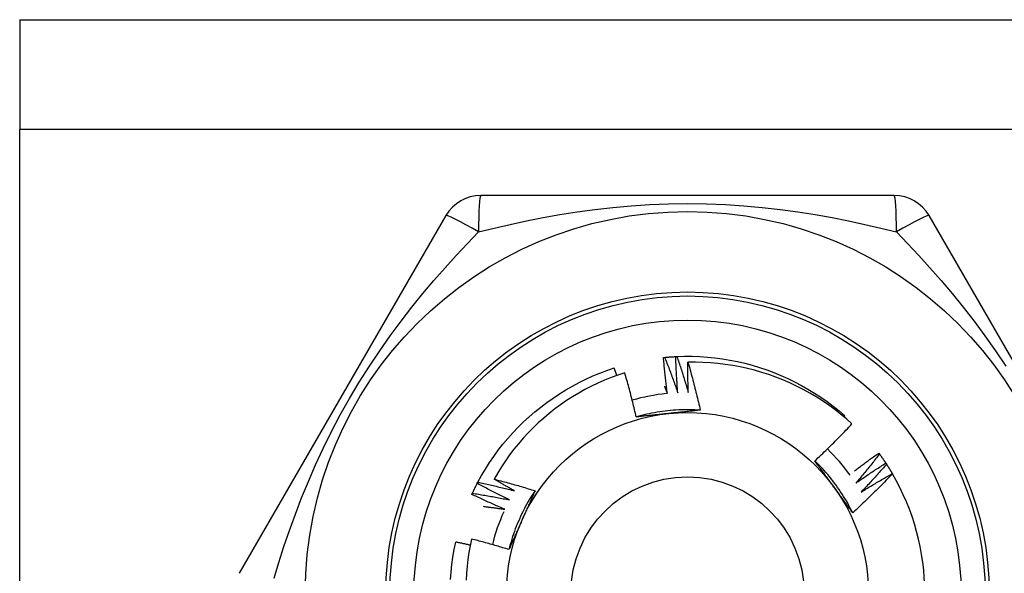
# Model space of a CAD drawing. Header units: inches. Extents: x 6 to 171, y 11 to 89.
# Tile 10 of 113: x 8.373 to 8.855, y 34.336 to 34.607. Entities that reach past the tile are written whole.
import ezdxf

# ---------------------------------------------------------------- set-up
doc = ezdxf.new("R2010")
doc.units = ezdxf.units.IN
doc.header["$MEASUREMENT"] = 0
doc.layers.add('Visible Edges(ANSI)', color=7, linetype='Continuous', lineweight=25)
doc.layers.add('Visible Tangent Edges(ANSI)', color=7, linetype='Continuous', lineweight=25)

msp = doc.modelspace()

# ---------------------------------------------------------------- linework, layer by layer
at = {"layer": 'Visible Edges(ANSI)'}
for p, q in [((8.373271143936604, 34.60673027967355), (39.53862547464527, 34.60673027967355)), ((8.373271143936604, 34.60673027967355), (8.37327114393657, 34.55288027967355)), ((8.37327114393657, 34.09858027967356), (8.37327114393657, 34.55288027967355)), ((8.801192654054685, 34.52061217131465), (8.598893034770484, 34.52061217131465)), ((8.581845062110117, 34.51076956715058), (8.480695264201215, 34.33557297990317)), ((8.919390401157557, 34.33557287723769), (8.818240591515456, 34.510769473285)), ((8.77657490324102, 34.41218317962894), (8.777017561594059, 34.41270031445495)), ((8.793638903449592, 34.39449561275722), (8.793995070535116, 34.39400818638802)), ((8.797081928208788, 34.38954493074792), (8.797412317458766, 34.38903966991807)), ((8.800263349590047, 34.38442221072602), (8.800311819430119, 34.38433937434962)), ((8.597175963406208, 34.37964982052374), (8.597457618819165, 34.3801837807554))]:
    msp.add_line(p, q, dxfattribs=at)
at = {"layer": 'Visible Edges(ANSI)', "flags": 128}
for points in [[(8.688287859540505, 34.44127560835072), (8.688312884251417, 34.44127815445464), (8.688337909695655, 34.44128068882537), (8.688362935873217, 34.44128322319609), (8.688387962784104, 34.44128574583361), (8.68841298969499, 34.44128826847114), (8.688438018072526, 34.44129079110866), (8.688463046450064, 34.44129330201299), (8.6884880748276, 34.44129580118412), (8.688513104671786, 34.44129830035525), (8.688538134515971, 34.44130079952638), (8.688563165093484, 34.44130328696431), (8.688588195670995, 34.44130577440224), (8.68861322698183, 34.44130825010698), (8.688638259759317, 34.44131072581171), (8.688663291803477, 34.44131318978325), (8.688688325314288, 34.44131565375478), (8.6887133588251, 34.44131810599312), (8.688738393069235, 34.44132055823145), (8.688763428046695, 34.4413229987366), (8.688788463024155, 34.44132543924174), (8.688813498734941, 34.44132787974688), (8.688838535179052, 34.44133030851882), (8.688863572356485, 34.44133273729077), (8.68888860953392, 34.44133515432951)], [(8.690189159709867, 34.42366297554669), (8.690093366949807, 34.42439450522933), (8.689999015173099, 34.42512625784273), (8.689906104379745, 34.42585822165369), (8.689814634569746, 34.42659039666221), (8.689724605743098, 34.42732278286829), (8.689636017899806, 34.42805538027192), (8.689548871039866, 34.42878817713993), (8.689463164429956, 34.42952118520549), (8.689378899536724, 34.43025439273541), (8.689296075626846, 34.4309877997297), (8.689214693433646, 34.43172140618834), (8.689134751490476, 34.43245520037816), (8.689056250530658, 34.43318920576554), (8.688979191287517, 34.43392339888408), (8.688903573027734, 34.43465777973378), (8.688829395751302, 34.43539236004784), (8.688756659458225, 34.43612712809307), (8.6886853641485, 34.43686207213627), (8.688615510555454, 34.43759721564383), (8.688547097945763, 34.43833253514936), (8.688480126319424, 34.43906803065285), (8.688414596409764, 34.43980371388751), (8.688350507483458, 34.44053957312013), (8.688287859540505, 34.44127560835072)], [(8.68888860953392, 34.44133515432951), (8.689113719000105, 34.44135664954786), (8.689338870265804, 34.4413777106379), (8.689564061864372, 34.44139832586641), (8.689789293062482, 34.44141851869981), (8.690014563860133, 34.4414382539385), (8.690239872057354, 34.44145756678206), (8.690465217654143, 34.4414764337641), (8.69069059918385, 34.44149486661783), (8.690916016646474, 34.44151285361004), (8.691141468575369, 34.44153040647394), (8.69136695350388, 34.44154751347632), (8.691592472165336, 34.44156418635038), (8.691818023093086, 34.44158042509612), (8.692043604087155, 34.44159621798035), (8.692269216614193, 34.44161156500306), (8.6924948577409, 34.44162648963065), (8.692720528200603, 34.44164095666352), (8.692946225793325, 34.44165500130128), (8.693171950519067, 34.44166860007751), (8.693397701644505, 34.44168175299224), (8.693623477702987, 34.44169447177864), (8.69384927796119, 34.44170675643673), (8.694075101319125, 34.4417185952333), (8.694300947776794, 34.44172998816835)], [(8.68888860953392, 34.44133515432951), (8.689170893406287, 34.44062111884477), (8.689451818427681, 34.43990649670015), (8.68973138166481, 34.43919131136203), (8.69000958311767, 34.43847555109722), (8.690286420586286, 34.43775921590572), (8.690561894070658, 34.43704230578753), (8.69083600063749, 34.43632483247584), (8.691108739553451, 34.43560679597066), (8.691380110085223, 34.43488818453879), (8.691650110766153, 34.43416902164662), (8.691918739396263, 34.43344928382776), (8.692185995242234, 34.4327289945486), (8.69245187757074, 34.43200814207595), (8.692716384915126, 34.431286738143), (8.692979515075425, 34.43056477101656), (8.693241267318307, 34.42984226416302), (8.693501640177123, 34.42911919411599), (8.693760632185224, 34.42839557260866), (8.69401824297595, 34.42767141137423), (8.694274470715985, 34.42694669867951), (8.694529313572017, 34.42622143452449), (8.694782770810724, 34.42549564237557), (8.695034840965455, 34.42476929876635), (8.695285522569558, 34.42404240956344)], [(8.694300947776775, 34.44172998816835), (8.694326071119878, 34.44173123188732), (8.694351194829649, 34.44173246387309), (8.694376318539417, 34.44173369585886), (8.694401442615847, 34.44173492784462), (8.69442656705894, 34.441736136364), (8.694451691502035, 34.44173735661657), (8.694476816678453, 34.44173856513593), (8.694501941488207, 34.44173976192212), (8.69452706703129, 34.44174095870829), (8.69455219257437, 34.44174215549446), (8.694577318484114, 34.44174334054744), (8.69460244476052, 34.44174452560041), (8.694627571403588, 34.4417456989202), (8.694652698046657, 34.44174687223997), (8.694677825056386, 34.44174803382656), (8.694702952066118, 34.44174919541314), (8.69472807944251, 34.44175034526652), (8.694753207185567, 34.4417514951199), (8.694778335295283, 34.44175263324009), (8.694803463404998, 34.44175377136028), (8.69482859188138, 34.44175490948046), (8.694853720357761, 34.44175603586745), (8.694878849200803, 34.44175715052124), (8.694903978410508, 34.44175826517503)], [(8.695285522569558, 34.42404240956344), (8.695227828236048, 34.42477793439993), (8.695171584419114, 34.42551359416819), (8.695116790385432, 34.42624939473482), (8.695063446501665, 34.42698532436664), (8.69501155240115, 34.42772139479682), (8.694961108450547, 34.42845760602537), (8.694912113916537, 34.42919393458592), (8.694864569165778, 34.42993040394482), (8.69481847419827, 34.43066699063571), (8.694773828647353, 34.43140371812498), (8.694730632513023, 34.43214055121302), (8.694688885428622, 34.43287751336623), (8.694648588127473, 34.43361460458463), (8.694609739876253, 34.4343518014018), (8.694572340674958, 34.43508912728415), (8.694536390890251, 34.43582655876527), (8.69450188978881, 34.43656410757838), (8.694468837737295, 34.43730177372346), (8.694437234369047, 34.43803954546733), (8.694407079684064, 34.43877742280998), (8.694378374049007, 34.4395154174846), (8.694351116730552, 34.4402535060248), (8.694325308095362, 34.44099170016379), (8.694300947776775, 34.44172998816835)], [(8.694903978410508, 34.44175826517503), (8.698622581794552, 34.44186332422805), (8.702342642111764, 34.4418492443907), (8.70606034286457, 34.44171601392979), (8.70977186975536, 34.44146379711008), (8.713473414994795, 34.44109284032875), (8.717161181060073, 34.44060353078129), (8.720831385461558, 34.43999636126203), (8.724480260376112, 34.43927195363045), (8.728104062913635, 34.4384310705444), (8.73169907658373, 34.43747454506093), (8.735261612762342, 34.43640338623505), (8.738788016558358, 34.43521868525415), (8.74227466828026, 34.4339216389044), (8.74571799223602, 34.43251360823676), (8.749114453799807, 34.43099601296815), (8.752460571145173, 34.42937042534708), (8.755752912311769, 34.42763849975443), (8.758988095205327, 34.42580201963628), (8.762162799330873, 34.42386287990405), (8.765273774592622, 34.42182305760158), (8.768317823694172, 34.41968464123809), (8.771291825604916, 34.41744983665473), (8.774192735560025, 34.41512093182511), (8.777017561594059, 34.41270031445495)], [(8.694903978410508, 34.44175826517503), (8.695148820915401, 34.44103054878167), (8.695392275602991, 34.44030231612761), (8.695634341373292, 34.43957357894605), (8.695875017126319, 34.43884433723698), (8.696114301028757, 34.43811460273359), (8.696352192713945, 34.43738436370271), (8.696588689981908, 34.43665363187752), (8.696823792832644, 34.43592240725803), (8.697057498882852, 34.43519067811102), (8.697289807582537, 34.43445846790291), (8.697520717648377, 34.4337257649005), (8.697750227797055, 34.43299256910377), (8.697978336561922, 34.43225889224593), (8.698205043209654, 34.43152472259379), (8.69843034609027, 34.43079008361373), (8.698654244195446, 34.43005495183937), (8.698876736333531, 34.4293193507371), (8.699097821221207, 34.42858325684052), (8.699317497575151, 34.42784669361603), (8.69953576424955, 34.42710966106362), (8.699752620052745, 34.4263721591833), (8.699968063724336, 34.42563417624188), (8.700182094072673, 34.42489573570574), (8.700394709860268, 34.42415681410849)], [(8.700394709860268, 34.42415681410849), (8.700378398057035, 34.42477183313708), (8.700363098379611, 34.42538689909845), (8.700348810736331, 34.42600200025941), (8.700335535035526, 34.42661714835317), (8.700323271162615, 34.42723234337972), (8.700312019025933, 34.42784757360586), (8.700301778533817, 34.42846285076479), (8.700292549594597, 34.42907815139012), (8.700284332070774, 34.42969349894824), (8.70027712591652, 34.43030889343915), (8.700270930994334, 34.43092431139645), (8.700265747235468, 34.43153976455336), (8.700261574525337, 34.43215526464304), (8.700258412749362, 34.43277078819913), (8.700256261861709, 34.43338633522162), (8.70025512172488, 34.43400192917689), (8.700254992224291, 34.43461753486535), (8.700255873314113, 34.43523318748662), (8.700257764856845, 34.43584885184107), (8.700260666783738, 34.43646455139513), (8.70026457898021, 34.43708028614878), (8.700269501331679, 34.43769603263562), (8.700275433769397, 34.43831180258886), (8.70028237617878, 34.4389275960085)], [(8.780509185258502, 34.40873156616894), (8.777768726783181, 34.41116890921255), (8.774955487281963, 34.41351536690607), (8.77207175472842, 34.415769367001), (8.769119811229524, 34.41792931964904), (8.766101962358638, 34.41999365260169), (8.763020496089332, 34.42196078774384), (8.759877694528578, 34.4238291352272), (8.756675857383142, 34.42559712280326), (8.75341727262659, 34.42726317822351), (8.750104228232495, 34.42882571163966), (8.746739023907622, 34.4302831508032), (8.743325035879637, 34.4316334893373), (8.73987287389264, 34.432872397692), (8.7363869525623, 34.43399857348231), (8.732870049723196, 34.43501143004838), (8.729324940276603, 34.43591034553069), (8.7257543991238, 34.43669472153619), (8.722161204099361, 34.43736395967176), (8.718548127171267, 34.43791746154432), (8.714917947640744, 34.4383545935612), (8.711273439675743, 34.4386747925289), (8.707617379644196, 34.43887741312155), (8.703952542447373, 34.43896188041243), (8.70028237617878, 34.4389275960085)], [(8.70028237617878, 34.4389275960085), (8.700560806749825, 34.43795866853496), (8.700836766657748, 34.43698904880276), (8.701110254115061, 34.43601871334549), (8.70138126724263, 34.43504769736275), (8.701649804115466, 34.43407598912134), (8.701915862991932, 34.43310360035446), (8.702179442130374, 34.4321305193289), (8.702440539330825, 34.43115676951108), (8.702699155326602, 34.43018232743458), (8.702955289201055, 34.42920719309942), (8.703208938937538, 34.42823137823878), (8.70346010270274, 34.42725489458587), (8.703708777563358, 34.42627773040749), (8.70395496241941, 34.42529989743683), (8.70419865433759, 34.4243213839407), (8.704439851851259, 34.4233422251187), (8.704678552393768, 34.42236239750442), (8.704914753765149, 34.42138191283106), (8.705148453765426, 34.42040078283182), (8.705379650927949, 34.41941900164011), (8.70560834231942, 34.41843657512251), (8.705834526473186, 34.41745351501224), (8.706058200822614, 34.41646981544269), (8.706279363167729, 34.41548548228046)], [(8.597457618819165, 34.3801837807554), (8.599254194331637, 34.38344128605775), (8.601154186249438, 34.38663958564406), (8.603155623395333, 34.38977539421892), (8.60525645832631, 34.39284549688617), (8.607454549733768, 34.39584673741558), (8.609747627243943, 34.39877604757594), (8.61213334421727, 34.40163041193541), (8.614609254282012, 34.40440690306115), (8.617172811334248, 34.40710268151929), (8.619821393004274, 34.40971497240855), (8.622552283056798, 34.41224110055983), (8.625362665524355, 34.41467846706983), (8.628249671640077, 34.41702457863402), (8.631210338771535, 34.41927702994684), (8.634241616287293, 34.42143350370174), (8.637340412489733, 34.42349178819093), (8.640503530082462, 34.4254497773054), (8.643727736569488, 34.42730545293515), (8.647009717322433, 34.42905692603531), (8.65034611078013, 34.43070237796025), (8.653733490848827, 34.43224014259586), (8.657168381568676, 34.43366862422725), (8.660647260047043, 34.4349863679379), (8.664166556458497, 34.43619202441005)], [(8.669329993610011, 34.43377301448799), (8.665989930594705, 34.4326642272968), (8.662683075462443, 34.43144997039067), (8.65941196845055, 34.43013067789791), (8.65618269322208, 34.42870841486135), (8.653003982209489, 34.42718707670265), (8.649878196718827, 34.42556811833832), (8.646807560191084, 34.42385297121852), (8.643794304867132, 34.42204301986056), (8.64084064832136, 34.42013968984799), (8.637948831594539, 34.41814437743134), (8.635121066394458, 34.41605850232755), (8.632359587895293, 34.41388346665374), (8.629666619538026, 34.41162067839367), (8.627044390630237, 34.40927154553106), (8.624495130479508, 34.40683748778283), (8.622022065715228, 34.40432095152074), (8.61963296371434, 34.40172967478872), (8.617330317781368, 34.39906679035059), (8.615115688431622, 34.39633448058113), (8.612990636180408, 34.39353494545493), (8.61095672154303, 34.39067038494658), (8.609015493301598, 34.38774298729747), (8.607168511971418, 34.38475495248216), (8.605417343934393, 34.38170847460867)], [(8.665427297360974, 34.43246592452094), (8.665375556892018, 34.43262141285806), (8.665323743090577, 34.43277687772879), (8.665271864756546, 34.43293233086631), (8.665219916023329, 34.43308776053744), (8.665167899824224, 34.43324316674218), (8.665115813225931, 34.43339856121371), (8.665063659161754, 34.43355392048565), (8.665011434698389, 34.43370926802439), (8.664959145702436, 34.43386459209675), (8.664906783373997, 34.4340199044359), (8.66485435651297, 34.43417519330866), (8.664801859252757, 34.43433045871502), (8.664749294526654, 34.43448570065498), (8.664696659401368, 34.43464091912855), (8.664643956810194, 34.43479612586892), (8.66459118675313, 34.4349513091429), (8.664538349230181, 34.43510646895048), (8.664485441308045, 34.43526161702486), (8.66443246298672, 34.43541672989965), (8.66437942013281, 34.43557183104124), (8.664326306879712, 34.43572690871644), (8.664273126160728, 34.43588197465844), (8.664219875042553, 34.43603700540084), (8.664166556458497, 34.43619202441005)], [(8.674961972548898, 34.41213539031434), (8.674753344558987, 34.41304395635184), (8.674542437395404, 34.41395193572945), (8.67432925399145, 34.41485932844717), (8.674113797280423, 34.41576612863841), (8.673896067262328, 34.41667233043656), (8.67367606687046, 34.41757793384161), (8.673453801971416, 34.41848293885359), (8.6732292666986, 34.41938733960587), (8.67300246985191, 34.42029112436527), (8.672773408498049, 34.42119430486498), (8.67254208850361, 34.42209686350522), (8.672308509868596, 34.42299880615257), (8.67207267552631, 34.42390012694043), (8.671834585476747, 34.42480082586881), (8.671594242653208, 34.42570087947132), (8.671351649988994, 34.42660031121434), (8.6711068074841, 34.42749910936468), (8.670859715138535, 34.42839728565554), (8.67061037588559, 34.42929482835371), (8.670358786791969, 34.43019173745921), (8.670104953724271, 34.43108801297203), (8.669848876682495, 34.43198365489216), (8.669590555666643, 34.43287866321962), (8.669329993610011, 34.43377301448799)], [(8.688753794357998, 34.42717648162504), (8.688814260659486, 34.42703039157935), (8.688874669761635, 34.42688426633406), (8.688935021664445, 34.42673811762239), (8.688995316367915, 34.42659193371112), (8.689055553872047, 34.42644573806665), (8.689115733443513, 34.42629950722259), (8.689175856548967, 34.42615325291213), (8.689235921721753, 34.42600697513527), (8.689295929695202, 34.42586067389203), (8.689355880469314, 34.42571433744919), (8.689415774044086, 34.42556797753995), (8.689475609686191, 34.42542159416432), (8.689535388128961, 34.42527518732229), (8.689595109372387, 34.42512875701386), (8.689654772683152, 34.42498229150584), (8.689714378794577, 34.42483580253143), (8.689773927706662, 34.42468929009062), (8.68983341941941, 34.42454275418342), (8.68989285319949, 34.42439618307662), (8.689952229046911, 34.42424960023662), (8.690011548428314, 34.42410298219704), (8.690070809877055, 34.42395633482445), (8.69013001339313, 34.42380966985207), (8.690189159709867, 34.42366297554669)], [(8.706278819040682, 34.4154788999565), (8.704962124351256, 34.41555943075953), (8.703644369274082, 34.4156206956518), (8.702325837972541, 34.41566272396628), (8.701006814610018, 34.41568552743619), (8.699687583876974, 34.41568912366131), (8.698368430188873, 34.41567353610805), (8.697049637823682, 34.41563878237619), (8.695731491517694, 34.41558488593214), (8.694414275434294, 34.41551186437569), (8.693098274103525, 34.41541973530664), (8.691783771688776, 34.41530851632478), (8.690471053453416, 34.41517823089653), (8.68916040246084, 34.41502889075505), (8.687852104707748, 34.41486053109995), (8.686546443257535, 34.41467315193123), (8.685243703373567, 34.4144667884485), (8.683944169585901, 34.41424145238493), (8.682648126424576, 34.41399716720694), (8.681355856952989, 34.41373394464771), (8.680067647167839, 34.41345181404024), (8.678783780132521, 34.41315078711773), (8.67750454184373, 34.41283088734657), (8.676230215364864, 34.41249213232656), (8.67496108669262, 34.4121345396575)], [(8.706279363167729, 34.41548548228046), (8.705637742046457, 34.41541456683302), (8.704995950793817, 34.41534392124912), (8.704353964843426, 34.41527353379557), (8.703711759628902, 34.41520338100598), (8.703069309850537, 34.41513346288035), (8.702426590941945, 34.41506375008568), (8.70178357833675, 34.41499423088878), (8.701140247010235, 34.41492489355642), (8.70049657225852, 34.41485572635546), (8.699852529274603, 34.41478670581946), (8.699208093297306, 34.41471782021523), (8.698563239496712, 34.41464905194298), (8.697917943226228, 34.4145803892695), (8.697272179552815, 34.41451182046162), (8.696625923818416, 34.41444332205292), (8.69597915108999, 34.41437488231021), (8.69533183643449, 34.41430648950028), (8.694683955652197, 34.41423812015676), (8.694035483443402, 34.41416977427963), (8.693386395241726, 34.4141014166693), (8.692736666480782, 34.41403304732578), (8.692086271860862, 34.41396464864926), (8.691435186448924, 34.41389620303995), (8.690783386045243, 34.41382769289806)], [(8.690783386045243, 34.41382769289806), (8.690118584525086, 34.41375781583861), (8.689454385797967, 34.41368797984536), (8.688790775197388, 34.4136181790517), (8.688127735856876, 34.41354839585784), (8.687465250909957, 34.41347861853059), (8.686803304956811, 34.41340882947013), (8.68614188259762, 34.41333901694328), (8.685480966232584, 34.41326916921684), (8.684820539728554, 34.413199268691), (8.684160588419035, 34.41312930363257), (8.68350109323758, 34.41305926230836), (8.68284204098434, 34.41298913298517), (8.68218341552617, 34.41291889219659), (8.681525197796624, 34.41284853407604), (8.680867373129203, 34.41277804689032), (8.680209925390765, 34.41270740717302), (8.679552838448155, 34.41263661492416), (8.678896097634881, 34.41256564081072), (8.678239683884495, 34.41249448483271), (8.6775835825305, 34.41242312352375), (8.6769277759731, 34.41235154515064), (8.676272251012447, 34.41227974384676), (8.675616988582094, 34.41220769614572), (8.674961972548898, 34.41213539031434)], [(8.762331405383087, 34.39065346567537), (8.763113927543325, 34.39138172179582), (8.76389427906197, 34.39211218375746), (8.764672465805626, 34.39284485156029), (8.765448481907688, 34.3935797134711), (8.766222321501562, 34.3943167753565), (8.766993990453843, 34.39505601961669), (8.767763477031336, 34.39579745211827), (8.76853078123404, 34.39654105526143), (8.769295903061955, 34.39728684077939), (8.77005883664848, 34.39803478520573), (8.770819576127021, 34.39878490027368), (8.771578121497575, 34.39953716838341), (8.77233447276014, 34.40029158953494), (8.773088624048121, 34.40104815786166), (8.773840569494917, 34.40180686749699), (8.774590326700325, 34.4025677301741), (8.775337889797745, 34.40333074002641), (8.776083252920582, 34.40409589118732), (8.77682642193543, 34.40486318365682), (8.777567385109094, 34.40563261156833), (8.778306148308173, 34.40640416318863), (8.779042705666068, 34.40717784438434), (8.779777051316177, 34.40795364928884), (8.780509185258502, 34.40873156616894)], [(8.780885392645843, 34.36520403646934), (8.780296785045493, 34.36638459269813), (8.779690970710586, 34.36755643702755), (8.779068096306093, 34.36871932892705), (8.778428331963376, 34.36987303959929), (8.777771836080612, 34.3710173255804), (8.777098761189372, 34.37215195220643), (8.776409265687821, 34.37327668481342), (8.775703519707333, 34.37439128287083), (8.774981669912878, 34.37549551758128), (8.774243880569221, 34.37658913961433), (8.77349031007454, 34.37767192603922), (8.772721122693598, 34.3787436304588), (8.771936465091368, 34.37980401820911), (8.771136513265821, 34.3808528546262), (8.770321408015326, 34.3818899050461), (8.769491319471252, 34.38291492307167), (8.768646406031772, 34.38392768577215), (8.767786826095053, 34.38492795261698), (8.766912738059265, 34.38591547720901), (8.766024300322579, 34.38689003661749), (8.765121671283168, 34.38785138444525), (8.764205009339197, 34.38879928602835), (8.76327447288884, 34.38973350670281), (8.762330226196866, 34.3906538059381)], [(8.771707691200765, 34.3777978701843), (8.77131476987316, 34.37833866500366), (8.770922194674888, 34.37887896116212), (8.770529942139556, 34.37941876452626), (8.77013798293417, 34.3799580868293), (8.769746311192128, 34.38049692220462), (8.769354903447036, 34.38103528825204), (8.768963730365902, 34.38157319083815), (8.768572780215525, 34.38211064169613), (8.768182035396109, 34.3826476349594), (8.767791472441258, 34.38318418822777), (8.76740106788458, 34.3837203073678), (8.767010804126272, 34.38425599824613), (8.766620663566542, 34.38479126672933), (8.766230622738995, 34.385326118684), (8.76584066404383, 34.38586056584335), (8.765450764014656, 34.38639461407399), (8.765060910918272, 34.38692826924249), (8.764671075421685, 34.38746153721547), (8.764281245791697, 34.38799442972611), (8.76389139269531, 34.38852695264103), (8.763501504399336, 34.38905910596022), (8.763111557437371, 34.38959090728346), (8.76272153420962, 34.39012235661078), (8.762331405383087, 34.39065346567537)], [(8.781738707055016, 34.38571130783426), (8.782227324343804, 34.38608647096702), (8.782716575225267, 34.38646083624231), (8.783206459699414, 34.38683441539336), (8.78369697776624, 34.38720720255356), (8.784188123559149, 34.38757919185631), (8.784679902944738, 34.38795038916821), (8.785172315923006, 34.38832079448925), (8.785665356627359, 34.38869040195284), (8.78615902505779, 34.38905921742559), (8.786653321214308, 34.38942723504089), (8.787148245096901, 34.38979445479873), (8.787643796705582, 34.39016088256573), (8.788139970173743, 34.39052650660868), (8.788636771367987, 34.39089133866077), (8.789134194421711, 34.39125536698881), (8.78963223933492, 34.39161859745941), (8.790130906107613, 34.39198103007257), (8.79063018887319, 34.39234265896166), (8.791130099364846, 34.39270348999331), (8.791630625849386, 34.39306351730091), (8.792131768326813, 34.39342274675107), (8.792633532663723, 34.39378117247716), (8.793135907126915, 34.39413879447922), (8.793638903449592, 34.39449561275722)], [(8.793995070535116, 34.39400818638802), (8.793523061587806, 34.39340259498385), (8.793049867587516, 34.39279788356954), (8.79257548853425, 34.39219404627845), (8.792099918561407, 34.39159110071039), (8.791623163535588, 34.39098903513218), (8.79114522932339, 34.39038785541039), (8.790666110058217, 34.38978756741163), (8.790185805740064, 34.38918817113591), (8.789704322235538, 34.38858966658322), (8.789221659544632, 34.38799205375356), (8.788737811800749, 34.38739533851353), (8.788252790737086, 34.38679952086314), (8.787766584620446, 34.38620460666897), (8.787279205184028, 34.38561059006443), (8.786790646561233, 34.38501748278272), (8.786300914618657, 34.38442527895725), (8.785810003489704, 34.3838339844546), (8.785317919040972, 34.38324360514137), (8.784824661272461, 34.38265412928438), (8.78433023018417, 34.38206557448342), (8.783834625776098, 34.38147793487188), (8.783337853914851, 34.38089121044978), (8.782839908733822, 34.38030540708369), (8.782340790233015, 34.37972053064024)], [(8.793995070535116, 34.39400818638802), (8.794127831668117, 34.39382512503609), (8.794260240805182, 34.39364180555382), (8.794392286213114, 34.39345823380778), (8.794523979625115, 34.3932744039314), (8.794655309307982, 34.39309031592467), (8.794786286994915, 34.39290596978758), (8.794916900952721, 34.39272137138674), (8.79504715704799, 34.39253652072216), (8.79517704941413, 34.39235141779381), (8.795306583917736, 34.39216605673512), (8.79543576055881, 34.39198044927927), (8.795564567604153, 34.39179458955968), (8.795693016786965, 34.39160847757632), (8.795821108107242, 34.39142211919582), (8.79594882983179, 34.39123550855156), (8.796076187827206, 34.39104865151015), (8.796203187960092, 34.39086154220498), (8.796329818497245, 34.39067419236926), (8.796456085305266, 34.3904865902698), (8.796581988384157, 34.39029874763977), (8.796707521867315, 34.39011065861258), (8.796832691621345, 34.38992232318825), (8.796957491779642, 34.38973374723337), (8.79708192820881, 34.38954493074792)], [(8.782340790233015, 34.37972053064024), (8.782945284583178, 34.38014350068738), (8.783550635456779, 34.38056529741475), (8.784156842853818, 34.38098590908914), (8.784763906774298, 34.38140534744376), (8.785371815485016, 34.38182360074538), (8.785980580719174, 34.38224066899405), (8.786590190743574, 34.38265655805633), (8.787200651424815, 34.38307126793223), (8.787811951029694, 34.38348478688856), (8.788424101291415, 34.38389712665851), (8.789037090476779, 34.38430827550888), (8.789650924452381, 34.38471823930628), (8.79026559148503, 34.38512701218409), (8.790881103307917, 34.38553460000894), (8.791497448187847, 34.38594099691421), (8.792114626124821, 34.3863462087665), (8.792732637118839, 34.38675022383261), (8.793351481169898, 34.38715304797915), (8.793971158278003, 34.38755468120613), (8.79459166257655, 34.38795512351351), (8.795212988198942, 34.38835436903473), (8.795835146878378, 34.38875241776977), (8.79645812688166, 34.38914926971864), (8.797081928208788, 34.38954493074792)], [(8.797412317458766, 34.38903966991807), (8.796909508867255, 34.38845939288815), (8.796405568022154, 34.38788006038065), (8.795900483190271, 34.38730166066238), (8.7953942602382, 34.38672421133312), (8.794886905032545, 34.38614770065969), (8.794378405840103, 34.38557214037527), (8.793868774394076, 34.38499753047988), (8.793358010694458, 34.38442387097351), (8.792846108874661, 34.38385116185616), (8.792333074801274, 34.38327940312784), (8.791818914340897, 34.38270860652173), (8.791303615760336, 34.38213877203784), (8.79078719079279, 34.38156989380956), (8.790269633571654, 34.38100197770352), (8.789750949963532, 34.38043502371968), (8.789231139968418, 34.37986903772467), (8.788710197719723, 34.37930401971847), (8.788188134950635, 34.37873997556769), (8.78766494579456, 34.37817689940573), (8.787140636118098, 34.37761479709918), (8.786615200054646, 34.37705367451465), (8.786088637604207, 34.37649352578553), (8.785560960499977, 34.37593436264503), (8.785032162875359, 34.37537617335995)], [(8.797412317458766, 34.38903966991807), (8.79753539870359, 34.3888499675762), (8.79765811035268, 34.38866002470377), (8.797780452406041, 34.38846984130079), (8.79790242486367, 34.38827942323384), (8.798024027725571, 34.38808876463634), (8.798145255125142, 34.38789787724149), (8.798266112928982, 34.38770674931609), (8.798386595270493, 34.38751538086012), (8.798506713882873, 34.3873237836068), (8.798626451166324, 34.38713195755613), (8.798745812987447, 34.3869398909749), (8.798864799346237, 34.38674759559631), (8.798983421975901, 34.38655506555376), (8.799101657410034, 34.38636231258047), (8.799219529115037, 34.38616932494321), (8.799337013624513, 34.38597610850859), (8.799454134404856, 34.38578266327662), (8.799570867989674, 34.3855889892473), (8.79968722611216, 34.38539508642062), (8.79980320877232, 34.38520096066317), (8.799918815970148, 34.38500661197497), (8.800034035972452, 34.38481203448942), (8.800148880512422, 34.3846172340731), (8.800263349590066, 34.38442221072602)], [(8.605417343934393, 34.38170847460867), (8.606256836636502, 34.381492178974), (8.607095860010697, 34.38127404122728), (8.607934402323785, 34.38105406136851), (8.608772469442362, 34.38083223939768), (8.609610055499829, 34.3806085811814), (8.610447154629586, 34.38038308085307), (8.611283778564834, 34.38015573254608), (8.612119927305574, 34.37992654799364), (8.612955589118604, 34.37969551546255), (8.613790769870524, 34.3794626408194), (8.614625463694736, 34.3792279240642), (8.615459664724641, 34.37899136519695), (8.616293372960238, 34.37875295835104), (8.61712658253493, 34.37851271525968), (8.617959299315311, 34.37827062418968), (8.618791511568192, 34.37802669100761), (8.619623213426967, 34.37778091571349), (8.620454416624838, 34.37753329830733), (8.621285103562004, 34.37728383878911), (8.622115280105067, 34.37703253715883), (8.622944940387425, 34.3767793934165), (8.623774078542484, 34.37652440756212), (8.62460270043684, 34.37626757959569), (8.625430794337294, 34.3760089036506)], [(8.61541060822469, 34.37598263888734), (8.614990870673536, 34.37621497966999), (8.614571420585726, 34.37644786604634), (8.61415225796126, 34.37668129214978), (8.61373338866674, 34.37691526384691), (8.613314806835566, 34.37714978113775), (8.612896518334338, 34.37738484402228), (8.612478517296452, 34.37762044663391), (8.612060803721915, 34.37785658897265), (8.611643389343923, 34.37809327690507), (8.611226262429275, 34.3783305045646), (8.610809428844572, 34.37856827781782), (8.610392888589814, 34.37880659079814), (8.6099766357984, 34.37904544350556), (8.609560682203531, 34.37928484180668), (8.609145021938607, 34.3795247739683), (8.60872964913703, 34.37976525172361), (8.608314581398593, 34.38000626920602), (8.607899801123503, 34.38024782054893), (8.607485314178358, 34.38048991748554), (8.607071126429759, 34.38073255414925), (8.606657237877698, 34.38097572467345), (8.606243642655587, 34.38121943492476), (8.605830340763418, 34.38146368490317), (8.605417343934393, 34.38170847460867)], [(8.800311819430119, 34.38433937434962), (8.79952940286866, 34.38351584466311), (8.798744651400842, 34.38269457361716), (8.797957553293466, 34.3818755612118), (8.79716811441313, 34.38105882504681), (8.796376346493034, 34.38024435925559), (8.795582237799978, 34.37943217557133), (8.79478580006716, 34.37862227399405), (8.793987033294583, 34.37781466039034), (8.79318594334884, 34.3770093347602), (8.792382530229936, 34.37620631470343), (8.791576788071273, 34.37540558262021), (8.790768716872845, 34.37460714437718), (8.789958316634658, 34.3738110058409), (8.789145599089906, 34.37301717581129), (8.788330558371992, 34.37222565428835), (8.787513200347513, 34.37143645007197), (8.786693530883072, 34.37064956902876), (8.785871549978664, 34.369865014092), (8.78504726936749, 34.36908279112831), (8.784220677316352, 34.36830290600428), (8.783391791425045, 34.3675253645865), (8.782560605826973, 34.36675017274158), (8.781727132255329, 34.36597733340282), (8.780891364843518, 34.36520685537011)], [(8.785032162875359, 34.37537617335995), (8.78565779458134, 34.37576719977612), (8.786284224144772, 34.37615700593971), (8.786911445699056, 34.37654559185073), (8.787539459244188, 34.37693295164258), (8.788168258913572, 34.37731909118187), (8.788797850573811, 34.37770399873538), (8.789428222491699, 34.37808769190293), (8.790059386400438, 34.3784701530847), (8.790691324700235, 34.3788513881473), (8.791324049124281, 34.37923139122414), (8.79195755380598, 34.37961017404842), (8.792591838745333, 34.37998772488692), (8.793226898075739, 34.38036404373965), (8.7938627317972, 34.38073913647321), (8.794499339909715, 34.38111299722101), (8.795136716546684, 34.38148562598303), (8.79577486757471, 34.3818570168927), (8.79641378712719, 34.38222718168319), (8.797053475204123, 34.38259610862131), (8.797693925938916, 34.38296380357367), (8.798335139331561, 34.38333026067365), (8.79897710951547, 34.38369547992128), (8.799619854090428, 34.38405946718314), (8.800263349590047, 34.38442221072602)], [(8.594769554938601, 34.37478582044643), (8.594865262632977, 34.37499070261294), (8.594961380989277, 34.375195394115), (8.595057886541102, 34.37539989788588), (8.595154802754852, 34.37560421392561), (8.595252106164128, 34.37580834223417), (8.595349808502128, 34.37601227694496), (8.595447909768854, 34.3762160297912), (8.595546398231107, 34.37641958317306), (8.595645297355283, 34.37662294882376), (8.595744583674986, 34.3768261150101), (8.595844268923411, 34.37702909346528), (8.595944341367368, 34.37723187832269), (8.596044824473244, 34.37743446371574), (8.59614568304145, 34.37763685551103), (8.59624695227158, 34.37783904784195), (8.596348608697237, 34.37804104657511), (8.59645065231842, 34.37824284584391), (8.596553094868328, 34.37844444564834), (8.596655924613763, 34.37864584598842), (8.596759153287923, 34.37884704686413), (8.596862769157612, 34.37904804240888), (8.596966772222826, 34.37924883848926), (8.597071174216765, 34.37944942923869), (8.597175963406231, 34.37964982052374)], [(8.61291639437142, 34.37152216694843), (8.612253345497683, 34.3718457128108), (8.611590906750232, 34.37217058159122), (8.610929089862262, 34.3724967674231), (8.610267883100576, 34.37282427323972), (8.609607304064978, 34.3731530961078), (8.608947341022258, 34.37348323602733), (8.608288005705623, 34.37381469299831), (8.60762929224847, 34.37414746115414), (8.6069712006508, 34.37448154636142), (8.60631374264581, 34.37481694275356), (8.605656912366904, 34.37515365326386), (8.605000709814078, 34.375491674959), (8.60434513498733, 34.3758310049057), (8.60369019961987, 34.37617164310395), (8.603035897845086, 34.37651358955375), (8.60238222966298, 34.37685684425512), (8.601729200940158, 34.37720140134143), (8.601076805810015, 34.3775472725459), (8.60042506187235, 34.37789444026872), (8.599773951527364, 34.37824291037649), (8.599123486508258, 34.37859268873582), (8.59847366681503, 34.37894376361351), (8.59782449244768, 34.37929614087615), (8.597175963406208, 34.37964982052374)], [(8.597457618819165, 34.3801837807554), (8.598208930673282, 34.38002545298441), (8.598959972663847, 34.3798656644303), (8.599710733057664, 34.37970443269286), (8.60046123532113, 34.3795417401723), (8.601211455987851, 34.37937759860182), (8.601961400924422, 34.3792120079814), (8.602711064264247, 34.37904495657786), (8.603460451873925, 34.37887645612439), (8.604209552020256, 34.37870650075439), (8.604958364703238, 34.37853509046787), (8.605706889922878, 34.37836223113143), (8.606455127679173, 34.37818791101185), (8.60720307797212, 34.37801214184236), (8.607950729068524, 34.37783491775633), (8.608698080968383, 34.37765623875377), (8.609445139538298, 34.3774760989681), (8.610191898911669, 34.37729451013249), (8.610938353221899, 34.37711146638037), (8.611684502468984, 34.37692696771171), (8.612430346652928, 34.37674101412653), (8.613175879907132, 34.37655360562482), (8.613921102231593, 34.37636473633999), (8.614666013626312, 34.37617441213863), (8.61541060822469, 34.37598263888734)], [(8.625436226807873, 34.3760051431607), (8.624708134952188, 34.37490511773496), (8.623996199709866, 34.3737945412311), (8.62330053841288, 34.37267367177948), (8.6226212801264, 34.37154276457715), (8.621958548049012, 34.37040207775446), (8.621312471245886, 34.36925186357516), (8.620683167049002, 34.36809238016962), (8.620070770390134, 34.36692388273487), (8.61947540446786, 34.36574662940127), (8.618897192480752, 34.36456087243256), (8.618336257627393, 34.36336686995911), (8.617792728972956, 34.36216488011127), (8.617266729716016, 34.36095515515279), (8.616758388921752, 34.35973795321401), (8.616267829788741, 34.35851353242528), (8.615795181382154, 34.35728214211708), (8.615340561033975, 34.35604404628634), (8.614904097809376, 34.3547994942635), (8.614485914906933, 34.35354874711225), (8.614086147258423, 34.3522920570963), (8.613704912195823, 34.35102968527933), (8.613342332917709, 34.34976188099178), (8.612998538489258, 34.3484889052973), (8.612673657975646, 34.3472110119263)], [(8.625430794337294, 34.3760089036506), (8.625171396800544, 34.37541778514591), (8.62491168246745, 34.37482665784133), (8.62465165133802, 34.37423548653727), (8.62439129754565, 34.373644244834), (8.624130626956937, 34.37305290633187), (8.623869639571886, 34.37246143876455), (8.623608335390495, 34.37186981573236), (8.623346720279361, 34.37127800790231), (8.623084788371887, 34.3706859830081), (8.622822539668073, 34.37009371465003), (8.62255997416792, 34.36950117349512), (8.622297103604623, 34.36890833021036), (8.622033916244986, 34.36831515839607), (8.621770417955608, 34.36772162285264), (8.621506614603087, 34.36712770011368), (8.621242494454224, 34.36653336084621), (8.620978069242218, 34.36593857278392), (8.620713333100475, 34.36534330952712), (8.620448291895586, 34.36474753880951), (8.620182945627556, 34.36415123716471), (8.619917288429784, 34.36355436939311), (8.619651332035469, 34.36295691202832), (8.61938506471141, 34.36235882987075), (8.61911849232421, 34.361760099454)], [(8.780891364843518, 34.36520685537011), (8.780509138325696, 34.36572705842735), (8.780127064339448, 34.36624754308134), (8.779745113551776, 34.36676832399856), (8.779363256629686, 34.36728941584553), (8.778981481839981, 34.36781083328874), (8.778599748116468, 34.36833258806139), (8.77821803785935, 34.36885469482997), (8.777836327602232, 34.36937716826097), (8.777454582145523, 34.36990002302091), (8.777072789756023, 34.37042326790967), (8.776690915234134, 34.37094692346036), (8.77630893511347, 34.37147100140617), (8.775926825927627, 34.37199551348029), (8.775544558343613, 34.37252047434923), (8.775162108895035, 34.37304589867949), (8.774779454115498, 34.37357180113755), (8.774396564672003, 34.37409819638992), (8.774013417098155, 34.3746250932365), (8.773629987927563, 34.37515250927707), (8.773246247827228, 34.37568046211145), (8.772862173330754, 34.37620896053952), (8.772477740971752, 34.37673801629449), (8.772092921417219, 34.37726765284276), (8.771707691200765, 34.3777978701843)], [(8.594515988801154, 34.37423795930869), (8.594526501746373, 34.37426081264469), (8.594537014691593, 34.37428366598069), (8.594547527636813, 34.37430651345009), (8.594558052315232, 34.37432936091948), (8.594568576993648, 34.37435220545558), (8.594579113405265, 34.37437504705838), (8.594589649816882, 34.37439788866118), (8.594600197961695, 34.37442072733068), (8.59461074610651, 34.37444356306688), (8.594621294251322, 34.37446639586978), (8.594631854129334, 34.37448922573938), (8.594642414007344, 34.37451205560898), (8.594652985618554, 34.37453488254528), (8.594663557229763, 34.37455770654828), (8.594674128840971, 34.37458052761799), (8.594684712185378, 34.37460334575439), (8.594695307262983, 34.37462616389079), (8.59470589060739, 34.3746489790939), (8.59471649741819, 34.3746717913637), (8.594727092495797, 34.3746946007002), (8.594737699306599, 34.37471741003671), (8.5947483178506, 34.37474021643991), (8.5947589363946, 34.37476301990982), (8.594769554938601, 34.37478582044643)], [(8.610657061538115, 34.36693825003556), (8.609978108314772, 34.36722694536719), (8.609299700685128, 34.36751699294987), (8.608621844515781, 34.3678083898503), (8.60794453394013, 34.36810113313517), (8.607267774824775, 34.36839522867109), (8.606591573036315, 34.36869066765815), (8.605915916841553, 34.36898745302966), (8.605240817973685, 34.36928558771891), (8.604566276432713, 34.36958506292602), (8.603892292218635, 34.36988588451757), (8.603218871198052, 34.37018804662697), (8.602546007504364, 34.37049155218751), (8.60187370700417, 34.37079639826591), (8.601201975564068, 34.37110258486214), (8.600530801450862, 34.37141010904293), (8.599860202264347, 34.37171897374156), (8.599190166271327, 34.37202917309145), (8.598520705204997, 34.37234071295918), (8.597851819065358, 34.37265358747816), (8.597183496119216, 34.37296779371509), (8.596515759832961, 34.37328333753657), (8.595848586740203, 34.373600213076), (8.595182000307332, 34.37391842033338), (8.594515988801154, 34.37423795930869)], [(8.594769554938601, 34.37478582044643), (8.595528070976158, 34.37466669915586), (8.596286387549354, 34.37454611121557), (8.597044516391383, 34.37442406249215), (8.597802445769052, 34.37430054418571), (8.598560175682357, 34.37417556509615), (8.599317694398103, 34.37404911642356), (8.600075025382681, 34.37392120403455), (8.600832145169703, 34.37379182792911), (8.601589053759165, 34.37366098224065), (8.602345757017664, 34.37352866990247), (8.603102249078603, 34.37339489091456), (8.603858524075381, 34.37325964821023), (8.6046145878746, 34.37312293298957), (8.605370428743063, 34.3729847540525), (8.606126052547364, 34.3728451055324), (8.60688145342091, 34.37270398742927), (8.607636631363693, 34.37256140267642), (8.608391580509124, 34.37241734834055), (8.609146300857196, 34.37227182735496), (8.609900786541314, 34.37212483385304), (8.610655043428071, 34.3719763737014), (8.611409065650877, 34.37182644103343), (8.612162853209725, 34.37167503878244), (8.61291639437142, 34.37152216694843)], [(8.60006819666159, 34.36838458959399), (8.600509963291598, 34.36833003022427), (8.600951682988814, 34.36827497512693), (8.60139335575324, 34.3682194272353), (8.601834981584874, 34.36816338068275), (8.602276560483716, 34.3681068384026), (8.602718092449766, 34.36804980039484), (8.603159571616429, 34.36799226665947), (8.603601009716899, 34.3679342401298), (8.604042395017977, 34.36787571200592), (8.604483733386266, 34.36781669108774), (8.604925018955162, 34.36775717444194), (8.60536625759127, 34.36769715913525), (8.605807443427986, 34.36763664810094), (8.606248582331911, 34.36757564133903), (8.606689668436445, 34.36751413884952), (8.607130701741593, 34.36745213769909), (8.607571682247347, 34.36738964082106), (8.608012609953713, 34.36732664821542), (8.608453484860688, 34.36726315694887), (8.608894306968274, 34.36719916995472), (8.60933507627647, 34.36713468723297), (8.609775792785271, 34.36706970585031), (8.610216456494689, 34.36700422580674), (8.610657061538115, 34.36693825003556)], [(8.61911849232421, 34.361760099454), (8.618846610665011, 34.3611494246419), (8.618574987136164, 34.3605392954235), (8.618303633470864, 34.3599296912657), (8.618032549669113, 34.3593205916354), (8.617761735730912, 34.35871197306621), (8.61749120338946, 34.35810381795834), (8.617220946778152, 34.35749610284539), (8.616950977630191, 34.35688880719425), (8.616681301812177, 34.35628191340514), (8.616411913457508, 34.35567539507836), (8.616142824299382, 34.3550692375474), (8.615874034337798, 34.35446341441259), (8.61560554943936, 34.35385790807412), (8.615337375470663, 34.35325269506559), (8.615069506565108, 34.35264775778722), (8.614801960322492, 34.35204307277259), (8.614534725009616, 34.35143862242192), (8.61426781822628, 34.35083438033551), (8.614001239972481, 34.35023033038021), (8.61373498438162, 34.34962644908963), (8.613469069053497, 34.34902271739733), (8.613203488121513, 34.34841911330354), (8.61293825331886, 34.34781561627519), (8.612673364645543, 34.34721220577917)], [(8.5943025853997, 34.35236339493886), (8.593624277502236, 34.34906036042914), (8.59304852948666, 34.34573787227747), (8.59257592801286, 34.34239830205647), (8.592206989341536, 34.33904401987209), (8.591942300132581, 34.33567739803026), (8.591782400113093, 34.33230080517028)], [(8.612673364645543, 34.34721220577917), (8.611913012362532, 34.34744580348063), (8.611152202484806, 34.34767775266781), (8.610390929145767, 34.34790805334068), (8.609629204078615, 34.34813670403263), (8.608867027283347, 34.34836370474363), (8.608104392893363, 34.34858905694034), (8.607341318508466, 34.34881276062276), (8.606577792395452, 34.34903481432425), (8.605813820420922, 34.34925521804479), (8.605049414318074, 34.34947397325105), (8.604284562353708, 34.34969107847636), (8.603519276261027, 34.34990653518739), (8.602753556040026, 34.35012034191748), (8.601987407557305, 34.35033250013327), (8.601220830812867, 34.35054300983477), (8.600453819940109, 34.35075186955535), (8.599686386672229, 34.35095907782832), (8.598918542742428, 34.35116463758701), (8.59815026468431, 34.35136854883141), (8.597381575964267, 34.35157081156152), (8.596612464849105, 34.35177142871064), (8.595842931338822, 34.35197039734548), (8.59507296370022, 34.35216771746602), (8.5943025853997, 34.35236339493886)], [(8.584096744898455, 34.33246930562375), (8.584372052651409, 34.33617919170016), (8.584766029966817, 34.33987835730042), (8.58527827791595, 34.34356300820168), (8.585908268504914, 34.34722936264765), (8.586655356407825, 34.35087366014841)], [(8.593683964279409, 34.34937319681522), (8.593391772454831, 34.3494383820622), (8.59309952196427, 34.34950333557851), (8.592807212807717, 34.34956805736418), (8.592514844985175, 34.34963254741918), (8.592222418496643, 34.34969680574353), (8.591929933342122, 34.34976083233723), (8.591637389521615, 34.34982462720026), (8.59134478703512, 34.34988818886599), (8.591052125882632, 34.34995152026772), (8.590759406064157, 34.35001461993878), (8.59046662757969, 34.35007748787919), (8.590173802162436, 34.3501401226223), (8.589880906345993, 34.3502025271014), (8.58958796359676, 34.35026469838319), (8.589294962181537, 34.35032663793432), (8.589001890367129, 34.3503883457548), (8.588708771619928, 34.35044982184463), (8.588415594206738, 34.3505110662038), (8.588122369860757, 34.3505720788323), (8.587829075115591, 34.35063285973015), (8.587535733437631, 34.35069340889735), (8.587242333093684, 34.35075372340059), (8.586948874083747, 34.35081380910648), (8.586655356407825, 34.35087366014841)]]:
    msp.add_lwpolyline(points, dxfattribs=at)
at = {"layer": 'Visible Edges(ANSI)'}
for centre, radius in [((8.700042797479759, 34.32573027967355), 0.187007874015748), ((8.700042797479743, 34.32573027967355), 0.1338582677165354), ((8.700042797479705, 34.32573027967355), 0.0885826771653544)]:
    msp.add_circle(centre, radius, dxfattribs=at)
for centre, radius, start, end in [((8.598892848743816, 34.50092713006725), 0.0196850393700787, 90.00000000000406, 149.9999999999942), ((8.801192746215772, 34.50092713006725), 0.0196850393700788, 30.00000000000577, 90), ((8.700042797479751, 34.32573027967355), 0.0984251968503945, 96.0181037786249, 105.956896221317), ((8.700042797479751, 34.32573027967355), 0.0984251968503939, 36.01810377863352, 45.9568962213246), ((8.70004279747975, 34.32573027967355), 0.1161417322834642, 0, 30.30707566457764), ((8.700042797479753, 34.32573027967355), 0.0984251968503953, 156.0181037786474, 165.9568962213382)]:
    msp.add_arc(centre, radius, start, end, dxfattribs=at)
at = {"layer": 'Visible Tangent Edges(ANSI)'}
msp.add_line((39.53862547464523, 34.55288027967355), (8.37327114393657, 34.55288027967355), dxfattribs=at)
at = {"layer": 'Visible Tangent Edges(ANSI)', "flags": 128}
for points in [[(8.597796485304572, 34.50283005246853), (8.605411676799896, 34.50468896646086), (8.613210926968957, 34.50648406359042), (8.6211887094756, 34.50819544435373), (8.629338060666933, 34.50980284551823), (8.637645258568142, 34.51128464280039), (8.646109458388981, 34.51262280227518), (8.654732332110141, 34.51379994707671), (8.663515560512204, 34.51479870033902), (8.672460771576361, 34.51560156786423), (8.681558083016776, 34.51619051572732), (8.690772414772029, 34.51655233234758), (8.700065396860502, 34.51667515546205), (8.709372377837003, 34.51655168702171), (8.71859685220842, 34.51618818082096), (8.727683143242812, 34.5155969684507), (8.736619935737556, 34.51479373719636), (8.745398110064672, 34.5137947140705), (8.754012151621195, 34.51261787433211), (8.762463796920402, 34.51128089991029), (8.770754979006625, 34.50980147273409), (8.778888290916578, 34.50819712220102), (8.786862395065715, 34.50648641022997), (8.794666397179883, 34.50469031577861), (8.802288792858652, 34.50282993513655)], [(8.497744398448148, 34.33325662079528), (8.500089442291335, 34.34090856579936), (8.502596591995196, 34.34867419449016), (8.505280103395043, 34.35653784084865), (8.50815121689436, 34.36447492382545), (8.511224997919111, 34.37247532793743), (8.51451732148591, 34.38053190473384), (8.518044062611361, 34.38863752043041), (8.521821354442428, 34.39678525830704), (8.525862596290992, 34.40496254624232), (8.530159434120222, 34.41312830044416), (8.534698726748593, 34.42123571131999), (8.539450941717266, 34.4292200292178), (8.54437547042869, 34.43702278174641), (8.549440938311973, 34.44461100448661), (8.554614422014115, 34.4519619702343), (8.559868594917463, 34.45906342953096), (8.565192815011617, 34.46593151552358), (8.570572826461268, 34.47257717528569), (8.575994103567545, 34.47901088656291), (8.581443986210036, 34.48524511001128), (8.58691036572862, 34.49129299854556), (8.59236859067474, 34.49715427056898), (8.597792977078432, 34.50282760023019)], [(8.802292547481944, 34.5028280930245), (8.807709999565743, 34.4971626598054), (8.813164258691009, 34.49130582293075), (8.8186359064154, 34.48525175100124), (8.824104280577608, 34.47899593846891), (8.829542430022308, 34.47254094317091), (8.834934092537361, 34.46587876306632), (8.840265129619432, 34.45899923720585), (8.845521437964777, 34.45189218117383), (8.850688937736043, 34.44454709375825), (8.855750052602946, 34.43695862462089)]]:
    msp.add_lwpolyline(points, dxfattribs=at)
at = {"layer": 'Visible Tangent Edges(ANSI)'}
for centre, radius in [((8.700042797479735, 34.32573027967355), 0.1476377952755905), ((8.700042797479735, 34.32573027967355), 0.1456692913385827), ((8.700042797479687, 34.32573027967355), 0.0570866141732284)]:
    msp.add_circle(centre, radius, dxfattribs=at)
for centre, major_axis, ratio, start_param, end_param in [((8.598892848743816, 34.50092713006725), (0, 0.0196850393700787), 0.0560536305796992, 2.326e-12, 1.474011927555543), ((8.801192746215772, 34.50092713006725), (0, 0.0196850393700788), 0.0560536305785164, 4.809173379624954, 6.283185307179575), ((8.598892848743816, 34.50092713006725), (-0.0170477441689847, 0.0098425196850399), 0.0560536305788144, 4.809173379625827, 6.283185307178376), ((8.80119274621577, 34.50092713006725), (0.017047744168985, 0.0098425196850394), 0.0560536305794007, 0, 1.474011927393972)]:
    msp.add_ellipse(centre, major_axis=major_axis, ratio=ratio, start_param=start_param, end_param=end_param, dxfattribs=at)

doc.saveas('drawing.dxf')
